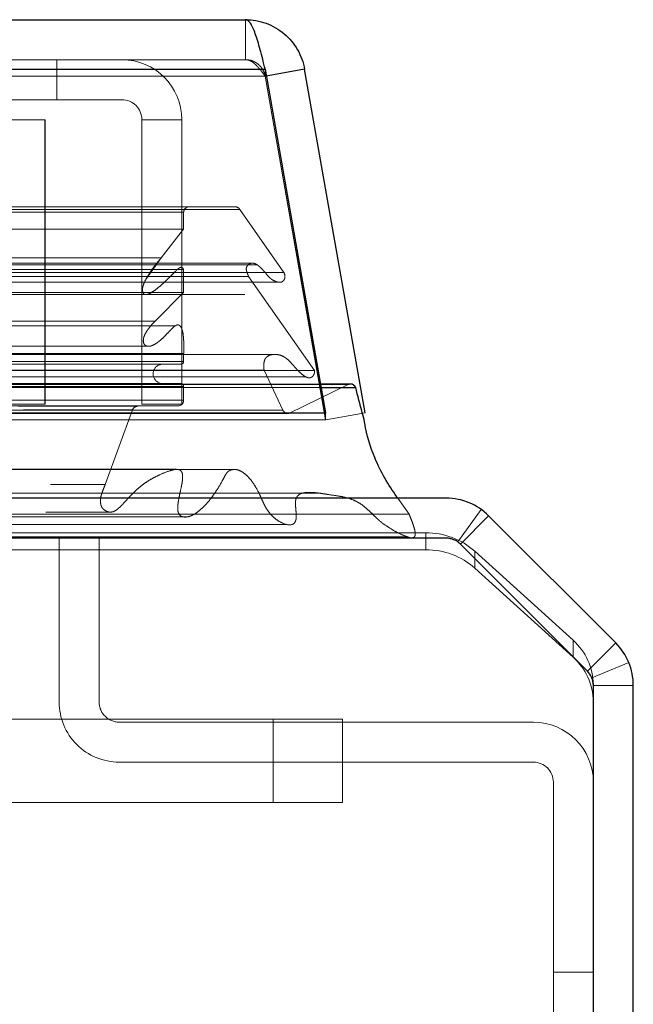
# Model space of a CAD drawing. Header units: inches. Extents: x 0.2 to 10.8, y 0.2 to 8.2.
# Tile 17 of 84: x 5.029 to 5.139, y 2.116 to 2.293. Entities that reach past the tile are written whole.
import ezdxf

# ---------------------------------------------------------------- set-up
doc = ezdxf.new("R2010")
doc.units = ezdxf.units.IN
doc.header["$MEASUREMENT"] = 0
doc.linetypes.add('HIDDEN', pattern=[0.07500000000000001, 0.05, -0.025])

msp = doc.modelspace()

# ---------------------------------------------------------------- linework, layer by layer
at = {"color": 7, "linetype": 'Continuous', "lineweight": 25}
for p, q in [((3.209233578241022, 2.293412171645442), (5.069592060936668, 2.293412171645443)), ((3.205699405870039, 2.284487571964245), (5.073126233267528, 2.284487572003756)), ((5.073126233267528, 2.284487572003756), (5.084027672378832, 2.222662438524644)), ((5.080227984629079, 2.284487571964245), (5.073340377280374, 2.283273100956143)), ((5.091129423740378, 2.222662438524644), (5.080227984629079, 2.284487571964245)), ((5.088516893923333, 2.227834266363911), (5.083115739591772, 2.227834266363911)), ((5.083223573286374, 2.227222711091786), (5.089438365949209, 2.227222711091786)), ((3.194797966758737, 2.222662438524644), (5.084027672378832, 2.222662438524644)), ((5.084027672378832, 2.222662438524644), (5.084027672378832, 2.222574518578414)), ((5.105746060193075, 2.207298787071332), (5.018137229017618, 2.207298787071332)), ((5.136273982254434, 2.181244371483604), (5.11338281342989, 2.204135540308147)), ((5.10574999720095, 2.200098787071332), (5.018146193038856, 2.200098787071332)), ((5.131183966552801, 2.17615435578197), (5.108292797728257, 2.199045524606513)), ((5.132237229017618, 1.414498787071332), (5.132237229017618, 2.173611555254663)), ((5.139437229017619, 1.414498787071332), (5.139437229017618, 2.173607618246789))]:
    msp.add_line(p, q, dxfattribs=at)
at = {"color": 7, "linetype": 'HIDDEN', "lineweight": 18}
for p, q in [((5.06959206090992, 2.286212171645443), (5.069592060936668, 2.293412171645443)), ((3.209233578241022, 2.286212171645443), (5.06959206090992, 2.286212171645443)), ((5.035629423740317, 2.279012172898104), (5.035629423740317, 2.286212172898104)), ((5.07312623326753, 2.284487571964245), (3.205699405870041, 2.284487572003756)), ((5.073126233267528, 2.284487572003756), (5.073126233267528, 2.283237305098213)), ((3.205699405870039, 2.283237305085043), (5.073126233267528, 2.283237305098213)), ((5.07312623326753, 2.283237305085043), (3.205699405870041, 2.283237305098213)), ((5.073126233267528, 2.283237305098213), (5.084027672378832, 2.221412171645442)), ((5.073340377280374, 2.283273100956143), (5.073137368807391, 2.283237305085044)), ((5.084038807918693, 2.221412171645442), (5.073137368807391, 2.283237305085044)), ((5.035629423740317, 2.279012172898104), (4.981629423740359, 2.279012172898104)), ((5.047329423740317, 2.279012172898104), (5.035629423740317, 2.279012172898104)), ((5.033429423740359, 2.275412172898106), (4.981629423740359, 2.275412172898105)), ((5.033429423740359, 2.275412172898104), (5.033496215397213, 2.275412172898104)), ((5.03342942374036, 2.224212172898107), (5.033429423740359, 2.275412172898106)), ((5.033496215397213, 2.224212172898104), (5.033496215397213, 2.275412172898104)), ((5.050929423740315, 2.224212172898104), (5.050929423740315, 2.275412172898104)), ((5.058129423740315, 2.275412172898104), (5.050929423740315, 2.275412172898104)), ((5.058129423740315, 2.224212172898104), (5.058129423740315, 2.275412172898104)), ((3.21110854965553, 2.259746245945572), (5.067717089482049, 2.259746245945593)), ((3.210231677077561, 2.259226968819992), (5.068593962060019, 2.259226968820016)), ((3.220369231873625, 2.258746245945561), (5.058456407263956, 2.258746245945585)), ((3.220369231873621, 2.258746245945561), (5.058456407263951, 2.258746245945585)), ((5.058456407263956, 2.258746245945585), (5.058456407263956, 2.25570715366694)), ((5.076519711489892, 2.247907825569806), (5.068593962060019, 2.259226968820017)), ((3.220369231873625, 2.255707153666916), (5.058456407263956, 2.25570715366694)), ((5.058456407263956, 2.25570715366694), (5.054417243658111, 2.25053726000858)), ((3.224408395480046, 2.25053726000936), (5.05441724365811, 2.250537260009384)), ((5.051757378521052, 2.246844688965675), (5.054417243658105, 2.250537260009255)), ((5.071677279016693, 2.249309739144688), (3.207163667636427, 2.249309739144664)), ((5.070846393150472, 2.249601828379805), (3.207985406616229, 2.249601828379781)), ((3.202305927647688, 2.247907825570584), (5.076519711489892, 2.247907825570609)), ((3.208668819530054, 2.247206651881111), (5.070156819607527, 2.247206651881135)), ((3.220369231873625, 2.248465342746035), (5.058456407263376, 2.248465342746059)), ((5.057338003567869, 2.248473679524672), (3.221484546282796, 2.248473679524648)), ((5.057341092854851, 2.248473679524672), (5.057338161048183, 2.248473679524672)), ((5.058456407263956, 2.248465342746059), (5.058456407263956, 2.244331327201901)), ((5.081996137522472, 2.23029835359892), (5.070156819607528, 2.247206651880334)), ((3.203243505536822, 2.246157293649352), (5.075573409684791, 2.246157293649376)), ((5.075573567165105, 2.246157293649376), (5.075582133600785, 2.246157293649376)), ((3.220369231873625, 2.244331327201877), (5.058456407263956, 2.244331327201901)), ((3.227287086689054, 2.243949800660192), (5.05152857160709, 2.243949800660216)), ((5.05152857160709, 2.243949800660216), (5.069484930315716, 2.243949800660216)), ((5.058456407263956, 2.244331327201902), (5.053302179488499, 2.239141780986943)), ((5.056969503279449, 2.23833173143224), (3.221855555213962, 2.238331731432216)), ((3.225523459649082, 2.239141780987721), (5.053302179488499, 2.239141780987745)), ((3.225523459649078, 2.239141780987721), (5.053302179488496, 2.239141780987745)), ((5.057008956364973, 2.238331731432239), (5.056969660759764, 2.238331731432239)), ((3.226401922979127, 2.234659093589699), (5.052419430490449, 2.234659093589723)), ((5.052419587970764, 2.234659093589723), (5.052432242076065, 2.234659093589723)), ((5.074812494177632, 2.233178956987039), (3.204001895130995, 2.233178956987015)), ((3.220369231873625, 2.233326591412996), (5.058456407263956, 2.233326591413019)), ((5.058456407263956, 2.233326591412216), (5.058456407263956, 2.231918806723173)), ((5.074823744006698, 2.233178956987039), (5.074812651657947, 2.233178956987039)), ((3.220369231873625, 2.231918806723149), (5.058456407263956, 2.231918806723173)), ((3.220369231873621, 2.231918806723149), (5.058456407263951, 2.231918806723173)), ((3.220869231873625, 2.231418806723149), (5.057956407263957, 2.231418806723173)), ((3.19682950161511, 2.230298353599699), (5.081996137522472, 2.230298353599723)), ((3.198350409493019, 2.22915936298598), (5.080411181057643, 2.229159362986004)), ((3.205886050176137, 2.230335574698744), (5.072939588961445, 2.230335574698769)), ((5.076340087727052, 2.223113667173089), (5.072939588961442, 2.230335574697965)), ((5.080411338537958, 2.229159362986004), (5.080475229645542, 2.229159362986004)), ((3.190747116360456, 2.227733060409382), (5.088078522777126, 2.227733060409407)), ((3.190747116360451, 2.227733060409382), (5.088078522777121, 2.227733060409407)), ((5.083115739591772, 2.227834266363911), (3.195709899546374, 2.227834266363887)), ((3.220369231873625, 2.227418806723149), (5.058456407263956, 2.227418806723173)), ((3.220369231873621, 2.227418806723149), (5.058456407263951, 2.227418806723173)), ((3.220869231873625, 2.227918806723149), (5.057956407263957, 2.227918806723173)), ((5.058456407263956, 2.227418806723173), (5.058456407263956, 2.224930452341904)), ((5.088078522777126, 2.227733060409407), (5.077496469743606, 2.222571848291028)), ((3.195602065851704, 2.227222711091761), (5.083223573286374, 2.227222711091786)), ((3.220369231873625, 2.224930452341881), (5.058456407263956, 2.224930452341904)), ((3.220369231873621, 2.224930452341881), (5.058456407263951, 2.224930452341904)), ((3.221369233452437, 2.223918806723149), (5.057456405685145, 2.223918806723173)), ((3.221369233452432, 2.223918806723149), (5.057456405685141, 2.223918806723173)), ((5.03342942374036, 2.224212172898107), (3.24532942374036, 2.224212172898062)), ((5.03342942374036, 2.224212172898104), (5.033496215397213, 2.224212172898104)), ((5.057456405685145, 2.223918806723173), (5.050160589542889, 2.223834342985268)), ((5.050929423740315, 2.224212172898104), (5.058129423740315, 2.224212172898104)), ((3.201329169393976, 2.222571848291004), (5.077496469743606, 2.222571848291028)), ((3.201580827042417, 2.222539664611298), (5.077244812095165, 2.222539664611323)), ((3.202485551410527, 2.223113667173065), (5.076340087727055, 2.223113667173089)), ((3.202485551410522, 2.223113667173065), (5.076340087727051, 2.223113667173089)), ((3.228665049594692, 2.223834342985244), (5.050160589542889, 2.223834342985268)), ((3.228665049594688, 2.223834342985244), (5.050160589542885, 2.223834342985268)), ((3.229592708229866, 2.223177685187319), (5.049232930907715, 2.223177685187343)), ((3.229592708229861, 2.223177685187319), (5.049232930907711, 2.223177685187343)), ((5.049232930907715, 2.223177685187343), (5.044324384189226, 2.209747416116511)), ((5.084027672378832, 2.222574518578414), (5.084027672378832, 2.221412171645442)), ((5.091129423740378, 2.222662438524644), (5.084038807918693, 2.221412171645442)), ((3.194797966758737, 2.221412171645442), (5.084027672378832, 2.221412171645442)), ((3.234501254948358, 2.209747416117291), (5.044324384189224, 2.209747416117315)), ((5.099042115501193, 2.204440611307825), (5.09701623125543, 2.207298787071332)), ((3.233649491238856, 2.204795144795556), (5.045171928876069, 2.204795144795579)), ((5.018137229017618, 2.204440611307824), (5.099042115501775, 2.204440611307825)), ((5.107850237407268, 2.199419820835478), (5.112058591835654, 2.205261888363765)), ((3.219806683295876, 2.20392662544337), (5.05900195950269, 2.203926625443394)), ((5.108291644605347, 2.199044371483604), (5.11338281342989, 2.204135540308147)), ((5.015237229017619, 2.201063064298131), (5.102059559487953, 2.201063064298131)), ((5.102059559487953, 2.1980202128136), (5.102059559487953, 2.201063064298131)), ((5.018137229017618, 2.200317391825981), (5.098832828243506, 2.200317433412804)), ((5.036037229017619, 2.170598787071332), (5.036037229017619, 2.200098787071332)), ((5.04323722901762, 2.170598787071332), (5.04323722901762, 2.200098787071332)), ((5.108145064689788, 2.19918295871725), (5.108291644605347, 2.199044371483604)), ((5.13118281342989, 2.17615320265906), (5.108291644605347, 2.199044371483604)), ((5.016444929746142, 2.1980202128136), (5.102059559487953, 2.1980202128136)), ((5.110898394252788, 2.197744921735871), (5.110898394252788, 2.19470207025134)), ((5.110898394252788, 2.197744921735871), (5.128576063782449, 2.181723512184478)), ((5.128576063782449, 2.178680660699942), (5.110898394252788, 2.19470207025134)), ((5.128576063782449, 2.178680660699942), (5.128576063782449, 2.181723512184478)), ((5.13118281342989, 2.17615320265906), (5.136273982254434, 2.181244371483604)), ((5.131963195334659, 2.174985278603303), (5.138615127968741, 2.177740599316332)), ((5.132237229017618, 2.173712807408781), (5.132237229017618, 2.173611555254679)), ((5.132237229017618, 2.173607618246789), (5.139437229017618, 2.173607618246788)), ((5.016642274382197, 2.16754603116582), (5.074557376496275, 2.16754603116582)), ((5.074557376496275, 2.16754603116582), (5.074557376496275, 2.152546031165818)), ((5.074557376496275, 2.16754603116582), (5.087057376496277, 2.16754603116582)), ((5.074557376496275, 2.16754603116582), (5.074557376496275, 2.152546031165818)), ((5.074557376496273, 2.16754603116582), (5.074557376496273, 2.152546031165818)), ((5.074557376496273, 2.16754603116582), (5.074557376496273, 2.152546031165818)), ((5.087057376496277, 2.16754603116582), (5.087057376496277, 2.152546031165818)), ((5.12143722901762, 2.166998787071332), (5.046837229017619, 2.166998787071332)), ((5.12143722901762, 2.159798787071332), (5.046837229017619, 2.159798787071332)), ((5.12503722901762, 2.090648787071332), (5.12503722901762, 2.156198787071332)), ((5.074557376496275, 2.152546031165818), (5.016642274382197, 2.152546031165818)), ((5.087057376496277, 2.152546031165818), (5.074557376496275, 2.152546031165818)), ((5.13223722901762, 2.121973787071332), (5.125037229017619, 2.121973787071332))]:
    msp.add_line(p, q, dxfattribs=at)
at = {"color": 7, "linetype": 'HIDDEN', "lineweight": 18, "flags": 128}
for points in [[(5.0677155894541, 2.212470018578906), (4.154601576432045, 2.212470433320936), (3.211113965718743, 2.212470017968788)], [(5.057192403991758, 2.2124918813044), (4.154601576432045, 2.212491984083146), (3.221629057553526, 2.21249188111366)], [(5.082756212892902, 2.208221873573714), (4.09951650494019, 2.20822160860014), (3.196061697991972, 2.208221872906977)], [(5.082764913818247, 2.208221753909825), (4.217088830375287, 2.208217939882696), (3.196063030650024, 2.208221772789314)], [(3.233655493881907, 2.204795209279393), (4.124224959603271, 2.204796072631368), (5.045202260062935, 2.20479520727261)], [(3.201921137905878, 2.202586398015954), (4.124217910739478, 2.202585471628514), (5.07692255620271, 2.202586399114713)]]:
    msp.add_lwpolyline(points, dxfattribs=at)
at = {"color": 7, "linetype": 'HIDDEN', "lineweight": 18}
for centre, radius, start, end in [((5.047329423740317, 2.275412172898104), 0.01080000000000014, 0, 90), ((5.047329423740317, 2.275412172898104), 0.003600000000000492, 0, 90), ((5.059456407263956, 2.258746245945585), 0.001000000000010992, 90, 180), ((5.067717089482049, 2.258746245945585), 0.001000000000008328, 28.73262472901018, 90), ((5.054706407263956, 2.229668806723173), 0.001750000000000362, 90, 270.0000000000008), ((5.057956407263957, 2.231918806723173), 0.0004999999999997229, 270.0000000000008, 0), ((5.057956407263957, 2.227418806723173), 0.0004999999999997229, 0, 90), ((5.088516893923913, 2.226834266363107), 0.001000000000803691, 90.00000003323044, 115.9999999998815), ((5.057444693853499, 2.224930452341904), 0.001011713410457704, 270.6632841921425, 0), ((5.05017216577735, 2.222834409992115), 0.0009999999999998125, 90.6632841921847, 159.9234572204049), ((5.077244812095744, 2.223539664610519), 0.001000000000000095, 205.2138142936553, 284.5756249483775), ((5.102156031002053, 2.187888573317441), 0.0131748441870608, 48.4276829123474, 90.41954651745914), ((5.105746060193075, 2.196498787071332), 0.003600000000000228, 67.44347627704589, 90), ((5.102156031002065, 2.184845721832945), 0.01317484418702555, 48.42768291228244, 90.41954651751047), ((5.1214099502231, 2.173606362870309), 0.01082780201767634, 0.5632649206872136, 48.56076874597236), ((5.121409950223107, 2.170563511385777), 0.01082780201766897, 0.5632649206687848, 48.56076874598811), ((5.046837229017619, 2.170598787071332), 0.0107999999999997, 180, 270.0000000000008), ((5.046837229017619, 2.170598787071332), 0.003600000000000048, 180, 270.0000000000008), ((5.12143722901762, 2.156198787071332), 0.01080000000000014, 0, 90), ((5.12143722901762, 2.156198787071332), 0.003600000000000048, 0, 90)]:
    msp.add_arc(centre, radius, start, end, dxfattribs=at)
at = {"color": 7, "linetype": 'Continuous', "lineweight": 25}
for centre, radius, start, end in [((5.088516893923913, 2.226834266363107), 0.001000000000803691, 22.85776038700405, 90.00000003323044), ((5.105746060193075, 2.196498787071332), 0.01080000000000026, 45, 90), ((5.10574999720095, 2.196502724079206), 0.003596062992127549, 44.999999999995, 90), ((5.128637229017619, 2.173607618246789), 0.01080000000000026, 0, 45), ((5.128641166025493, 2.173611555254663), 0.003596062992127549, 0, 44.999999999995)]:
    msp.add_arc(centre, radius, start, end, dxfattribs=at)
for points, knots in [([(5.073126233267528, 2.284487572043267), (5.07283171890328, 2.285725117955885), (5.072537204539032, 2.286923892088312), (5.071948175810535, 2.289100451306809), (5.071653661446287, 2.290077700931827), (5.07106463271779, 2.291693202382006), (5.070770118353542, 2.292331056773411), (5.070181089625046, 2.293190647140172), (5.069886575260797, 2.293412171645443), (5.069592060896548, 2.293412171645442)], [0, 0, 0, 0, 0.25, 0.25, 0.5, 0.5, 0.75, 0.75, 1, 1, 1, 1]), ([(5.069592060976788, 2.293412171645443), (5.070848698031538, 2.293412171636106), (5.072105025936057, 2.293190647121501), (5.074466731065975, 2.292331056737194), (5.075571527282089, 2.29169320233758), (5.077496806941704, 2.290077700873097), (5.078316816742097, 2.289100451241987), (5.079573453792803, 2.286923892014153), (5.080009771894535, 2.285725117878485), (5.080227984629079, 2.284487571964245)], [0, 0, 0, 0, 0.25, 0.25, 0.5, 0.5, 0.75, 0.75, 1, 1, 1, 1]), ([(5.09701623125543, 2.207298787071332), (5.096955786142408, 2.207383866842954), (5.095394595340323, 2.209581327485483), (5.092929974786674, 2.213729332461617), (5.091382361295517, 2.218678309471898), (5.090947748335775, 2.221510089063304), (5.090366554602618, 2.223656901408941), (5.089830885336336, 2.225714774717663), (5.089438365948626, 2.227222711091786)], [0, 0, 0, 0, 0.01582695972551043, 0.4087824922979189, 0.7013418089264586, 0.7114501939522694, 0.7885609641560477, 1, 1, 1, 1])]:
    msp.add_open_spline(points, degree=3, knots=knots, dxfattribs=at)
at = {"color": 7, "linetype": 'HIDDEN', "lineweight": 18}
for points, knots in [([(5.069592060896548, 2.286212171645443), (5.069676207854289, 2.286208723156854), (5.069844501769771, 2.286201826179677), (5.070096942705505, 2.286146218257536), (5.070349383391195, 2.286058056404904), (5.070601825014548, 2.285934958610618), (5.070854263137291, 2.285779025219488), (5.071106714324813, 2.285591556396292), (5.071422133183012, 2.285320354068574), (5.071800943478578, 2.284938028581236), (5.072242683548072, 2.284421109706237), (5.072684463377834, 2.283850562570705), (5.07297897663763, 2.283441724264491), (5.073126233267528, 2.283237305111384)], [0, 0, 0, 0, 0.0714489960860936, 0.14289799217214, 0.2143469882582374, 0.2857959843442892, 0.3572449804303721, 0.4286939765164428, 0.5001429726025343, 0.6251072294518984, 0.7500714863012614, 0.8750357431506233, 1, 1, 1, 1]), ([(5.073137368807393, 2.283237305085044), (5.073113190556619, 2.283354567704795), (5.073064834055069, 2.283589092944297), (5.072948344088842, 2.283929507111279), (5.072801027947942, 2.28425727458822), (5.072621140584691, 2.284568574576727), (5.072411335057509, 2.284860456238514), (5.072173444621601, 2.285130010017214), (5.071844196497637, 2.28543547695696), (5.071401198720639, 2.285746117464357), (5.070829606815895, 2.286010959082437), (5.070220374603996, 2.286180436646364), (5.06980149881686, 2.286201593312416), (5.069592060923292, 2.286212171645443)], [0, 0, 0, 0, 0.07144899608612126, 0.1428979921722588, 0.2143469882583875, 0.285795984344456, 0.3572449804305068, 0.4286939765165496, 0.5001429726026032, 0.6251072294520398, 0.7500714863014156, 0.8750357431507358, 0.9999999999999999, 0.9999999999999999, 0.9999999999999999, 0.9999999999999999]), ([(5.054417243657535, 2.250537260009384), (5.05429885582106, 2.250410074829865), (5.054061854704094, 2.25015546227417), (5.053719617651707, 2.249744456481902), (5.05338653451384, 2.249319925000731), (5.053063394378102, 2.248885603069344), (5.05274920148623, 2.248447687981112), (5.052444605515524, 2.248002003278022), (5.052150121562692, 2.247543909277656), (5.051832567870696, 2.247018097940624), (5.051520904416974, 2.246448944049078), (5.051258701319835, 2.245859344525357), (5.051092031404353, 2.245350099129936), (5.051015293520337, 2.244926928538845), (5.051038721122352, 2.244579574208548), (5.05112062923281, 2.244281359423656), (5.051274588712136, 2.244053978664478), (5.051508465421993, 2.243929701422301), (5.051796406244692, 2.243936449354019), (5.052085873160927, 2.244030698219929), (5.052577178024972, 2.244245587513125), (5.053314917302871, 2.244730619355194), (5.054340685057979, 2.245577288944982), (5.055318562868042, 2.246475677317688), (5.056196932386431, 2.247338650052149), (5.056834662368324, 2.247971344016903), (5.05731765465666, 2.248475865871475), (5.057654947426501, 2.24873162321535), (5.057906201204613, 2.248858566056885), (5.058124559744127, 2.248848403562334), (5.058280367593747, 2.248723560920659), (5.058389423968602, 2.248593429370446), (5.058437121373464, 2.248502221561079), (5.05845640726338, 2.248465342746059)], [0, 0, 0, 0, 0.03128962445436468, 0.06263883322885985, 0.09399002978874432, 0.1252518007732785, 0.1563441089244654, 0.1873161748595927, 0.218255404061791, 0.2492251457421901, 0.2907698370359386, 0.3255556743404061, 0.3533724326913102, 0.3741592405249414, 0.3895161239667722, 0.4048457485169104, 0.4200318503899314, 0.4363557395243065, 0.4579399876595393, 0.4789056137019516, 0.4992258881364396, 0.5663369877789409, 0.6499042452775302, 0.7496387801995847, 0.812335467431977, 0.8749457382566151, 0.9148795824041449, 0.9375160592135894, 0.9563103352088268, 0.97106709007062, 0.9834351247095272, 0.9933021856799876, 0.9999999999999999, 0.9999999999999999, 0.9999999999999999, 0.9999999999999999]), ([(5.07015681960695, 2.247206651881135), (5.070095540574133, 2.247348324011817), (5.069983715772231, 2.247606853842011), (5.069849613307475, 2.247973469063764), (5.069769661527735, 2.248273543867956), (5.069711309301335, 2.248565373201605), (5.069783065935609, 2.248915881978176), (5.07000989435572, 2.249266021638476), (5.070359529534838, 2.24952291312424), (5.07079368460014, 2.249632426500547), (5.071202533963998, 2.249559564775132), (5.071544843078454, 2.249399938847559), (5.071826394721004, 2.2492143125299), (5.072051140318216, 2.249038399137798), (5.072351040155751, 2.2487693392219), (5.072729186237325, 2.248363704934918), (5.07320607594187, 2.247812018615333), (5.073614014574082, 2.247312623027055), (5.074033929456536, 2.246888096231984), (5.074507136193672, 2.246537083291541), (5.07507631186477, 2.246253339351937), (5.075693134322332, 2.246105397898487), (5.076188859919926, 2.246190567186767), (5.076484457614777, 2.24647395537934), (5.076597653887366, 2.246680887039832), (5.076668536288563, 2.246918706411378), (5.07669666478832, 2.247175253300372), (5.076682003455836, 2.247435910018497), (5.076627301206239, 2.24769155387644), (5.07655568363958, 2.247835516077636), (5.076519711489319, 2.247907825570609)], [0, 0, 0, 0, 0.03553125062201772, 0.06483906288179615, 0.08804888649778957, 0.1035037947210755, 0.1281658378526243, 0.1604145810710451, 0.2020166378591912, 0.2491996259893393, 0.2900851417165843, 0.3262651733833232, 0.3574294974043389, 0.3829550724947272, 0.4025100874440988, 0.4637011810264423, 0.5251041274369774, 0.5856696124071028, 0.6286158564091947, 0.6819784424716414, 0.7451102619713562, 0.8081071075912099, 0.8717449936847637, 0.8899833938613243, 0.9079898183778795, 0.9261390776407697, 0.9444837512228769, 0.9629211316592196, 0.9813759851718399, 0.9999999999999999, 0.9999999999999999, 0.9999999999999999, 0.9999999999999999]), ([(5.05330217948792, 2.239141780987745), (5.053083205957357, 2.238914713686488), (5.052675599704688, 2.238492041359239), (5.052145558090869, 2.237836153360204), (5.051728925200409, 2.237249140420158), (5.051428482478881, 2.236706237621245), (5.051238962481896, 2.236176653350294), (5.051171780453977, 2.235677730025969), (5.051224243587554, 2.235206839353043), (5.05141493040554, 2.234901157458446), (5.051648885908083, 2.234742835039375), (5.051951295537, 2.234633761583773), (5.052353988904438, 2.234617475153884), (5.052839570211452, 2.234775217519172), (5.053377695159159, 2.235063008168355), (5.053973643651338, 2.235470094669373), (5.054616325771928, 2.236030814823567), (5.055332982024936, 2.236743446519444), (5.05602414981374, 2.237511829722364), (5.056637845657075, 2.238105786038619), (5.057043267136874, 2.238399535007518), (5.057336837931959, 2.238501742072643), (5.057602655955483, 2.238459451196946), (5.057861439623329, 2.238273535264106), (5.05805718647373, 2.237941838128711), (5.058195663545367, 2.237565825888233), (5.058296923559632, 2.237200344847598), (5.058350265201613, 2.236898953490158), (5.058374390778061, 2.236692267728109), (5.058385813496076, 2.236583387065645), (5.05839159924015, 2.236525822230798), (5.058394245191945, 2.236498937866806), (5.058395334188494, 2.236487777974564), (5.058395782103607, 2.236483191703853), (5.058396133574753, 2.236479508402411), (5.05839715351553, 2.236469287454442), (5.058397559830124, 2.236482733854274), (5.058397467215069, 2.236475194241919), (5.058397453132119, 2.236473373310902), (5.058397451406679, 2.23647311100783), (5.058397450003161, 2.23647285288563), (5.05839744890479, 2.236472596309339), (5.058397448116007, 2.236472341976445), (5.058397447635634, 2.236472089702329), (5.058397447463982, 2.236471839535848), (5.058397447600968, 2.236471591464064), (5.058397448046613, 2.236471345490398), (5.058397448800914, 2.236471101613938), (5.058397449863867, 2.23647085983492), (5.058397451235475, 2.236470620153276), (5.058397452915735, 2.236470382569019), (5.058397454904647, 2.23647014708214), (5.058397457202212, 2.236469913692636), (5.058397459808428, 2.236469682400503), (5.058397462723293, 2.236469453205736), (5.058397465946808, 2.236469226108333), (5.058397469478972, 2.236469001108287), (5.058397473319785, 2.236468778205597), (5.058397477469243, 2.236468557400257), (5.058397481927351, 2.236468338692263), (5.058397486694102, 2.236468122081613), (5.058397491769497, 2.2364679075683), (5.05839749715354, 2.236467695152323), (5.058397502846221, 2.236467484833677), (5.058397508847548, 2.236467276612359), (5.058397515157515, 2.236467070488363), (5.058397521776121, 2.236466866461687), (5.058397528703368, 2.236466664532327), (5.058397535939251, 2.236466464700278), (5.058397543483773, 2.236466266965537), (5.058397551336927, 2.236466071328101), (5.058397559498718, 2.236465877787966), (5.05839756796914, 2.236465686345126), (5.058397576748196, 2.23646549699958), (5.058397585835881, 2.236465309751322), (5.058397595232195, 2.23646512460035), (5.058397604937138, 2.236464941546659), (5.058397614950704, 2.236464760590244), (5.058397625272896, 2.236464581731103), (5.058397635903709, 2.236464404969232), (5.058397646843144, 2.236464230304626), (5.058397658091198, 2.236464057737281), (5.058397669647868, 2.236463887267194), (5.058397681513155, 2.23646371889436), (5.058397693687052, 2.236463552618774), (5.058397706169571, 2.236463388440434), (5.058397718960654, 2.236463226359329), (5.058397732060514, 2.236463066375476), (5.058397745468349, 2.236462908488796), (5.058397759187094, 2.236462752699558), (5.058397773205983, 2.23646259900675), (5.058397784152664, 2.236462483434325), (5.058397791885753, 2.236462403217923), (5.058397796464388, 2.23646235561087), (5.058397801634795, 2.236462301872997), (5.058397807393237, 2.236462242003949), (5.058397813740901, 2.236462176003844), (5.058397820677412, 2.236462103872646), (5.058397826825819, 2.236462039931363), (5.058397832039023, 2.236461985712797), (5.058397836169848, 2.236461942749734), (5.058397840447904, 2.236461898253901), (5.058397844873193, 2.2364618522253), (5.058397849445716, 2.236461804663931), (5.05839785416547, 2.236461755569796), (5.058397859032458, 2.236461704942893), (5.058397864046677, 2.236461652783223), (5.058397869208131, 2.236461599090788), (5.058397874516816, 2.236461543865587), (5.058397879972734, 2.236461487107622), (5.058397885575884, 2.236461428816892), (5.058397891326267, 2.236461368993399), (5.058397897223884, 2.236461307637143), (5.058397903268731, 2.236461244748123), (5.058397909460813, 2.236461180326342), (5.058397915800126, 2.2364611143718), (5.058397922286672, 2.236461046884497), (5.058397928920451, 2.236460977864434), (5.058397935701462, 2.236460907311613), (5.058397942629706, 2.236460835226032), (5.058397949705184, 2.236460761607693), (5.058397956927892, 2.236460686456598), (5.058397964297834, 2.236460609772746), (5.058397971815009, 2.236460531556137), (5.058397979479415, 2.236460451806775), (5.058397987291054, 2.236460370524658), (5.058397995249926, 2.236460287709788), (5.058398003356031, 2.236460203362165), (5.058398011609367, 2.23646011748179), (5.058398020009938, 2.236460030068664), (5.05839802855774, 2.236459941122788), (5.058398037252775, 2.236459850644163), (5.058398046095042, 2.236459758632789), (5.058398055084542, 2.236459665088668), (5.058398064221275, 2.2364595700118), (5.058398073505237, 2.236459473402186), (5.058398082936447, 2.236459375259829), (5.058398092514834, 2.236459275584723), (5.058398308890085, 2.236457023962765), (5.058398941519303, 2.236450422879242), (5.05840040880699, 2.236435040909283), (5.05840333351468, 2.236404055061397), (5.058409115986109, 2.236341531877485), (5.058420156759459, 2.236216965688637), (5.058438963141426, 2.235987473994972), (5.058465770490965, 2.235566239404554), (5.058478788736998, 2.234953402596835), (5.058480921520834, 2.234171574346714), (5.058464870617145, 2.233618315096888), (5.058456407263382, 2.23332659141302)], [0, 0, 0, 0, 0.05511511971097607, 0.1025935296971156, 0.1423086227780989, 0.1748045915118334, 0.2010286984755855, 0.2255254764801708, 0.2469189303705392, 0.266508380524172, 0.2813235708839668, 0.2988818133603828, 0.3292506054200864, 0.3622463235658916, 0.3988484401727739, 0.44536955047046, 0.4963156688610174, 0.5515760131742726, 0.6233121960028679, 0.6730463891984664, 0.7014058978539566, 0.7175088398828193, 0.7337379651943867, 0.754031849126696, 0.775440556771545, 0.7952723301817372, 0.8142597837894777, 0.8310083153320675, 0.8396756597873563, 0.8443510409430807, 0.8467922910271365, 0.8480345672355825, 0.8482190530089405, 0.8484276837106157, 0.8486604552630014, 0.8489227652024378, 0.8491806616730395, 0.8494242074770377, 0.8494368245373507, 0.8494493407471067, 0.8494617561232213, 0.8494740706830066, 0.8494862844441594, 0.849498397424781, 0.8495104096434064, 0.8495223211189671, 0.8495341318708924, 0.8495458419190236, 0.8495574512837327, 0.8495689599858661, 0.8495803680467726, 0.849591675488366, 0.849602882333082, 0.8496139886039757, 0.84962499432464, 0.8496358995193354, 0.8496467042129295, 0.8496574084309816, 0.8496680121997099, 0.8496785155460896, 0.8496889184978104, 0.8496992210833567, 0.8497094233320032, 0.8497195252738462, 0.8497295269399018, 0.8497394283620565, 0.8497492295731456, 0.8497589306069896, 0.8497685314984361, 0.8497780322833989, 0.8497874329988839, 0.8497967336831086, 0.8498059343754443, 0.8498150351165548, 0.8498240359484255, 0.8498329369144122, 0.8498417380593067, 0.8498504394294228, 0.8498590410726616, 0.8498675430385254, 0.849875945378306, 0.8498842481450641, 0.8498924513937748, 0.8499005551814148, 0.8499085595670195, 0.8499164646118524, 0.8499242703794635, 0.8499319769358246, 0.8499395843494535, 0.8499470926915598, 0.8499545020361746, 0.8499618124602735, 0.8499638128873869, 0.8499661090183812, 0.8499687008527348, 0.8499715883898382, 0.849974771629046, 0.8499782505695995, 0.8499820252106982, 0.8499840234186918, 0.8499860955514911, 0.8499882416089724, 0.8499904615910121, 0.8499927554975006, 0.8499951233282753, 0.8499975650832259, 0.8500000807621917, 0.8500026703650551, 0.8500053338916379, 0.8500080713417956, 0.850010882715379, 0.8500137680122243, 0.8500167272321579, 0.8500197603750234, 0.8500228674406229, 0.8500260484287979, 0.8500293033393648, 0.850032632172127, 0.8500360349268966, 0.8500395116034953, 0.8500430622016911, 0.8500466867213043, 0.8500503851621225, 0.8500541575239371, 0.8500580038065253, 0.8500619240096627, 0.8500659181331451, 0.8500699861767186, 0.8500741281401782, 0.8500783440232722, 0.8500826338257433, 0.8500869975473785, 0.8500914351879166, 0.8500959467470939, 0.8501005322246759, 0.8501051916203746, 0.8501099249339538, 0.8501147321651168, 0.8501196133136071, 0.8504357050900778, 0.8510697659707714, 0.8523447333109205, 0.8549167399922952, 0.8601065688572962, 0.8703302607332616, 0.8879963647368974, 0.9206641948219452, 0.9581676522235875, 1, 1, 1, 1]), ([(5.07293958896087, 2.230335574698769), (5.072923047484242, 2.230468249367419), (5.072890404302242, 2.230730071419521), (5.072878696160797, 2.231120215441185), (5.072894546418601, 2.231489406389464), (5.072940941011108, 2.231826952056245), (5.073018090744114, 2.232124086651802), (5.073192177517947, 2.232526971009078), (5.073703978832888, 2.232982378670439), (5.074468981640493, 2.233193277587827), (5.075356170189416, 2.233186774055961), (5.076142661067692, 2.232951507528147), (5.076785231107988, 2.23259453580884), (5.077376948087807, 2.232109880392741), (5.07791311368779, 2.231525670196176), (5.078419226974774, 2.23095130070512), (5.07879710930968, 2.230532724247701), (5.079044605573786, 2.230270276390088), (5.079418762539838, 2.229888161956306), (5.079965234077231, 2.229416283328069), (5.080646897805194, 2.228989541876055), (5.081178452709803, 2.228933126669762), (5.081475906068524, 2.229056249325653), (5.081675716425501, 2.229203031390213), (5.081806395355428, 2.229363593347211), (5.081911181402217, 2.229555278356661), (5.081983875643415, 2.229755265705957), (5.082023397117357, 2.229950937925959), (5.082032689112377, 2.23013611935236), (5.082007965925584, 2.230245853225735), (5.081996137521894, 2.230298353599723)], [0, 0, 0, 0, 0.02396969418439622, 0.04730213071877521, 0.06933542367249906, 0.08969834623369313, 0.1083290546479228, 0.1254877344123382, 0.172946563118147, 0.2499754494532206, 0.3258696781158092, 0.3918200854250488, 0.4496868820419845, 0.499200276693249, 0.566508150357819, 0.6208821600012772, 0.6610785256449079, 0.6870429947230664, 0.6990243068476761, 0.7779524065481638, 0.847024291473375, 0.8845484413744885, 0.9103323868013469, 0.9242266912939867, 0.9396561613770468, 0.9542467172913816, 0.9676181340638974, 0.9795711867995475, 0.9902261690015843, 1, 1, 1, 1]), ([(5.044324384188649, 2.209747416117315), (5.044212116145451, 2.209478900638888), (5.044003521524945, 2.208979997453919), (5.04375030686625, 2.208260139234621), (5.043560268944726, 2.207613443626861), (5.043456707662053, 2.206997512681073), (5.043474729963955, 2.206394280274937), (5.043598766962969, 2.205854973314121), (5.043843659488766, 2.205442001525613), (5.044234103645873, 2.205126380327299), (5.044762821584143, 2.204832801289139), (5.045515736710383, 2.204726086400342), (5.046285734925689, 2.205099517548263), (5.046936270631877, 2.20565783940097), (5.047497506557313, 2.206251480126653), (5.048056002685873, 2.206850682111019), (5.048612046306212, 2.207442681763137), (5.04916795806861, 2.208019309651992), (5.049783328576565, 2.208638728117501), (5.050539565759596, 2.209317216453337), (5.051512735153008, 2.210057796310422), (5.052722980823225, 2.210827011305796), (5.054203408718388, 2.211567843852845), (5.055582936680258, 2.212125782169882), (5.056693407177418, 2.212443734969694), (5.057349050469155, 2.212529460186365), (5.057786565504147, 2.212384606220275), (5.058041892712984, 2.212146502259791), (5.058196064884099, 2.211841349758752), (5.058255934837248, 2.211496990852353), (5.058274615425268, 2.21109973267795), (5.058253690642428, 2.210613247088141), (5.058152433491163, 2.209956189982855), (5.057975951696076, 2.20903620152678), (5.057732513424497, 2.20793187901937), (5.057504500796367, 2.206816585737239), (5.057390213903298, 2.205876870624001), (5.057379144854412, 2.205164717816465), (5.057503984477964, 2.204640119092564), (5.057718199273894, 2.204244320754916), (5.057988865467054, 2.204051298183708), (5.05829173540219, 2.203942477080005), (5.058658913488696, 2.20389041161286), (5.059275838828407, 2.203941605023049), (5.060080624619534, 2.20421167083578), (5.061016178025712, 2.204809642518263), (5.061945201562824, 2.205623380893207), (5.062871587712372, 2.20662365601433), (5.063760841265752, 2.20775678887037), (5.064609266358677, 2.209023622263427), (5.065315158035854, 2.210199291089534), (5.065813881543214, 2.211208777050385), (5.066150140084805, 2.211765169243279), (5.066397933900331, 2.212060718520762), (5.066724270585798, 2.212270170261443), (5.067208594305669, 2.212474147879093), (5.067974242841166, 2.212499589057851), (5.068868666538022, 2.21215274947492), (5.069741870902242, 2.211499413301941), (5.07056429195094, 2.210614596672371), (5.071359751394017, 2.20946435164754), (5.071941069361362, 2.208382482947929), (5.072376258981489, 2.207442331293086), (5.072689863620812, 2.206721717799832), (5.073075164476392, 2.205911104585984), (5.073570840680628, 2.205066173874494), (5.074265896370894, 2.204199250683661), (5.075246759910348, 2.203339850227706), (5.076481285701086, 2.202642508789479), (5.077573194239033, 2.202393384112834), (5.078271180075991, 2.202668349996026), (5.078511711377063, 2.202974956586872), (5.078663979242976, 2.203346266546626), (5.078749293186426, 2.203727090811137), (5.078741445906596, 2.204171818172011), (5.078707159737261, 2.204754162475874), (5.078638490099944, 2.205459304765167), (5.07858694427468, 2.206165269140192), (5.078600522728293, 2.206752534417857), (5.078680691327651, 2.207229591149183), (5.078899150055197, 2.207627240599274), (5.079245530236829, 2.20797455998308), (5.079738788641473, 2.208197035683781), (5.080307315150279, 2.208305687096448), (5.080920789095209, 2.208353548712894), (5.081533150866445, 2.20834230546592), (5.082144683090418, 2.208295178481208), (5.082758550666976, 2.208222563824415), (5.083374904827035, 2.208134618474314), (5.083993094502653, 2.20803817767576), (5.085059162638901, 2.207867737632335), (5.086465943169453, 2.207689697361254), (5.088087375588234, 2.207347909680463), (5.089467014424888, 2.206820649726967), (5.090633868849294, 2.206100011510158), (5.0916504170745, 2.20524974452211), (5.092480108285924, 2.204425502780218), (5.093161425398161, 2.203757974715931), (5.094004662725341, 2.202986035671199), (5.095141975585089, 2.202149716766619), (5.096661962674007, 2.20124952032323), (5.097909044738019, 2.20063776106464), (5.098778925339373, 2.200331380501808), (5.099190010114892, 2.200199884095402), (5.099508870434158, 2.200159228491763), (5.099754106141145, 2.200182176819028), (5.099954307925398, 2.20027847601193), (5.100082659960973, 2.200400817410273), (5.100125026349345, 2.20056355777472), (5.100149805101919, 2.200765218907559), (5.100149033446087, 2.201004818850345), (5.100125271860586, 2.201313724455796), (5.10004379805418, 2.201713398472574), (5.09988768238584, 2.20222908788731), (5.099671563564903, 2.202865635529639), (5.099384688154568, 2.203619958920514), (5.099162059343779, 2.204153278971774), (5.099042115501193, 2.204440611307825)], [0, 0, 0, 0, 0.008278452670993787, 0.01538140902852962, 0.0213468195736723, 0.02694262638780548, 0.03213910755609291, 0.03714262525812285, 0.04188788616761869, 0.04627512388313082, 0.05349082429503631, 0.06329580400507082, 0.0743098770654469, 0.08324180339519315, 0.0919167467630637, 0.1006452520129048, 0.1093553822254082, 0.1180105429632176, 0.1265788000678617, 0.1380572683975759, 0.1518492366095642, 0.1679019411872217, 0.18777061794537, 0.2108181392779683, 0.2217059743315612, 0.2305077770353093, 0.2350807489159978, 0.2387384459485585, 0.2416688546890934, 0.2445871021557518, 0.2481328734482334, 0.2522163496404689, 0.2575069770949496, 0.2659460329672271, 0.2775355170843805, 0.2883095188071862, 0.2967442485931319, 0.3029004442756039, 0.3069856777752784, 0.3111984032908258, 0.3156951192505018, 0.3183643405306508, 0.3229541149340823, 0.3294993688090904, 0.3414281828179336, 0.3538367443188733, 0.3679398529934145, 0.3824362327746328, 0.397385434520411, 0.4128510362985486, 0.4288405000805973, 0.4386484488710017, 0.4449657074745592, 0.4481603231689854, 0.4514822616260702, 0.4578650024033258, 0.4671840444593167, 0.4800534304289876, 0.4923452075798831, 0.5040848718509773, 0.5186329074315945, 0.5350526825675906, 0.5400637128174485, 0.5485003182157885, 0.5575094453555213, 0.5659934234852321, 0.5776920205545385, 0.5919539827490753, 0.6087050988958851, 0.6278783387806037, 0.6320942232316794, 0.6360280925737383, 0.6398381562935, 0.6433341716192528, 0.646387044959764, 0.6515953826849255, 0.6588824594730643, 0.6652999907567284, 0.670476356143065, 0.6743821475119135, 0.678297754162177, 0.6834393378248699, 0.689915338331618, 0.6977032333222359, 0.705362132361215, 0.7130089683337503, 0.7206984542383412, 0.7284171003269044, 0.7361530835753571, 0.7439047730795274, 0.7516693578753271, 0.7761608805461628, 0.796733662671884, 0.8134441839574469, 0.829948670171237, 0.844124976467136, 0.8578553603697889, 0.8682593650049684, 0.8752253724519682, 0.8955156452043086, 0.916184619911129, 0.9373596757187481, 0.9448566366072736, 0.9500421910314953, 0.9530268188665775, 0.9569017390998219, 0.9594784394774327, 0.9608386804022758, 0.9623142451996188, 0.9641073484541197, 0.9662521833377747, 0.9686525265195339, 0.9723868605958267, 0.9772622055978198, 0.983540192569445, 0.9911320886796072, 1, 1, 1, 1])]:
    msp.add_open_spline(points, degree=3, knots=knots, dxfattribs=at)

doc.saveas('drawing.dxf')
